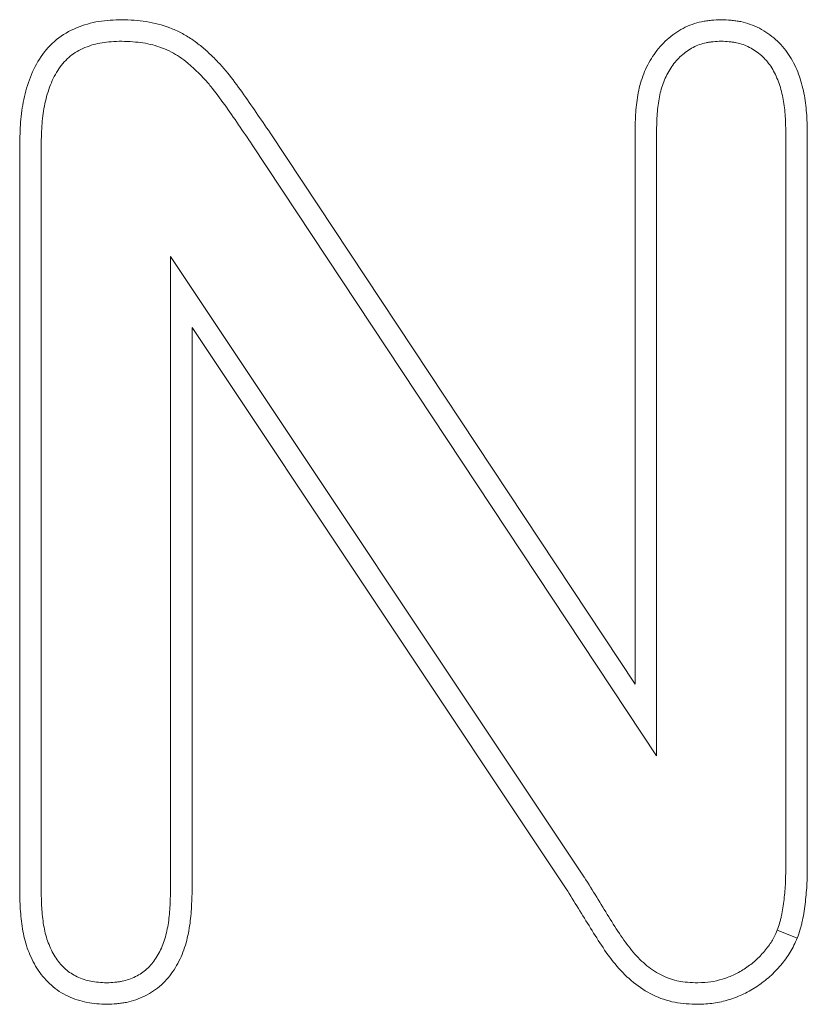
# Model space of a CAD drawing. Header units: metres. Extents: x 232680 to 233262, y 554200 to 554550.
# Tile 34 of 254: x 232746.3799 to 232746.3959, y 554425.7799 to 554425.7999. Entities that reach past the tile are written whole.
import ezdxf

# ---------------------------------------------------------------- set-up
doc = ezdxf.new("R2010")
doc.units = ezdxf.units.M
doc.layers.add('ACO tekst', color=251, linetype='Continuous', lineweight=9)

msp = doc.modelspace()

# ---------------------------------------------------------------- linework, layer by layer
at = {"layer": 'ACO tekst'}
for p, q in [((232746.392379, 554425.786432), (232746.392379, 554425.797702)), ((232746.392815, 554425.784981), (232746.392815, 554425.797694)), ((232746.395879, 554425.79769), (232746.395879, 554425.782768)), ((232746.384965, 554425.797635), (232746.392379, 554425.786432)), ((232746.395442, 554425.797683), (232746.395442, 554425.78277)), ((232746.379879, 554425.782174), (232746.379879, 554425.797385)), ((232746.380315, 554425.782182), (232746.380315, 554425.79738)), ((232746.384602, 554425.797391), (232746.392815, 554425.784981)), ((232746.382942, 554425.795125), (232746.382942, 554425.782181)), ((232746.391348, 554425.782516), (232746.382942, 554425.795125)), ((232746.383379, 554425.793682), (232746.383379, 554425.782174)), ((232746.39098, 554425.78228), (232746.383379, 554425.793682))]:
    msp.add_line(p, q, dxfattribs=at)
for points, knots in [([(232746.379879, 554425.797385), (232746.379882, 554425.797541), (232746.379886, 554425.797697), (232746.37991, 554425.798008), (232746.37993, 554425.798161), (232746.379995, 554425.798466), (232746.380039, 554425.798618), (232746.380154, 554425.79891), (232746.380224, 554425.79905), (232746.380402, 554425.799312), (232746.380506, 554425.799428), (232746.380748, 554425.799625), (232746.380888, 554425.799705), (232746.381177, 554425.799827), (232746.38133, 554425.799871), (232746.381639, 554425.79992), (232746.381796, 554425.799926), (232746.381953, 554425.799932)], [0, 0, 0, 0, 0.125, 0.125, 0.25, 0.25, 0.375, 0.375, 0.5, 0.5, 0.625, 0.625, 0.75, 0.75, 0.875, 0.875, 1, 1, 1, 1]), ([(232746.379879, 554425.797385), (232746.379882, 554425.797541), (232746.379886, 554425.797697), (232746.37991, 554425.798008), (232746.37993, 554425.798161), (232746.379995, 554425.798466), (232746.380039, 554425.798618), (232746.380154, 554425.79891), (232746.380224, 554425.79905), (232746.380402, 554425.799312), (232746.380506, 554425.799428), (232746.380748, 554425.799625), (232746.380888, 554425.799705), (232746.381177, 554425.799827), (232746.38133, 554425.799871), (232746.381639, 554425.79992), (232746.381796, 554425.799926), (232746.381953, 554425.799932)], [0, 0, 0, 0, 0.125, 0.125, 0.25, 0.25, 0.375, 0.375, 0.5, 0.5, 0.625, 0.625, 0.75, 0.75, 0.875, 0.875, 1, 1, 1, 1]), ([(232746.381953, 554425.799932), (232746.382119, 554425.799925), (232746.382286, 554425.799918), (232746.382614, 554425.799867), (232746.382776, 554425.799824), (232746.383009, 554425.799735), (232746.383086, 554425.799701), (232746.383234, 554425.799625), (232746.383305, 554425.799582), (232746.383443, 554425.799489), (232746.383509, 554425.799438), (232746.383637, 554425.799332), (232746.383699, 554425.799276), (232746.383819, 554425.799162), (232746.383878, 554425.799103), (232746.383991, 554425.798981), (232746.384046, 554425.798918), (232746.384204, 554425.798726), (232746.384303, 554425.798592), (232746.384495, 554425.798321), (232746.384589, 554425.798184), (232746.384777, 554425.79791), (232746.384871, 554425.797772), (232746.384965, 554425.797635)], [0, 0, 0, 0, 0.125, 0.125, 0.25, 0.25, 0.3125, 0.3125, 0.375, 0.375, 0.4375, 0.4375, 0.5, 0.5, 0.5625, 0.5625, 0.625, 0.625, 0.75, 0.75, 0.875, 0.875, 1, 1, 1, 1]), ([(232746.381953, 554425.799932), (232746.382119, 554425.799925), (232746.382286, 554425.799918), (232746.382614, 554425.799867), (232746.382776, 554425.799824), (232746.383009, 554425.799735), (232746.383086, 554425.799701), (232746.383234, 554425.799625), (232746.383305, 554425.799582), (232746.383443, 554425.799489), (232746.383509, 554425.799438), (232746.383637, 554425.799332), (232746.383699, 554425.799276), (232746.383819, 554425.799162), (232746.383878, 554425.799103), (232746.383991, 554425.798981), (232746.384046, 554425.798918), (232746.384204, 554425.798726), (232746.384303, 554425.798592), (232746.384495, 554425.798321), (232746.384589, 554425.798184), (232746.384777, 554425.79791), (232746.384871, 554425.797772), (232746.384965, 554425.797635)], [0, 0, 0, 0, 0.125, 0.125, 0.25, 0.25, 0.3125, 0.3125, 0.375, 0.375, 0.4375, 0.4375, 0.5, 0.5, 0.5625, 0.5625, 0.625, 0.625, 0.75, 0.75, 0.875, 0.875, 1, 1, 1, 1]), ([(232746.392379, 554425.797702), (232746.392383, 554425.797835), (232746.392388, 554425.797968), (232746.392409, 554425.798233), (232746.392427, 554425.798366), (232746.392483, 554425.798626), (232746.392522, 554425.798754), (232746.392625, 554425.799), (232746.392689, 554425.799118), (232746.392841, 554425.799337), (232746.392929, 554425.799438), (232746.393079, 554425.799571), (232746.393131, 554425.799612), (232746.393241, 554425.799689), (232746.393297, 554425.799724), (232746.393415, 554425.799786), (232746.393476, 554425.799814), (232746.393602, 554425.799859), (232746.393666, 554425.799877), (232746.393764, 554425.799898), (232746.393797, 554425.799903), (232746.393863, 554425.799913), (232746.393896, 554425.799916), (232746.393995, 554425.799925), (232746.394062, 554425.799929), (232746.394129, 554425.799932)], [0, 0, 0, 0, 0.125, 0.125, 0.25, 0.25, 0.375, 0.375, 0.5, 0.5, 0.625, 0.625, 0.6875, 0.6875, 0.75, 0.75, 0.8125, 0.8125, 0.875, 0.875, 0.90625, 0.90625, 0.9375, 0.9375, 1, 1, 1, 1]), ([(232746.392379, 554425.797702), (232746.392383, 554425.797835), (232746.392388, 554425.797968), (232746.392409, 554425.798233), (232746.392427, 554425.798366), (232746.392483, 554425.798626), (232746.392522, 554425.798754), (232746.392625, 554425.799), (232746.392689, 554425.799118), (232746.392841, 554425.799337), (232746.392929, 554425.799438), (232746.393079, 554425.799571), (232746.393131, 554425.799612), (232746.393241, 554425.799689), (232746.393297, 554425.799724), (232746.393415, 554425.799786), (232746.393476, 554425.799814), (232746.393602, 554425.799859), (232746.393666, 554425.799877), (232746.393764, 554425.799898), (232746.393797, 554425.799903), (232746.393863, 554425.799913), (232746.393896, 554425.799916), (232746.393995, 554425.799925), (232746.394062, 554425.799929), (232746.394129, 554425.799932)], [0, 0, 0, 0, 0.125, 0.125, 0.25, 0.25, 0.375, 0.375, 0.5, 0.5, 0.625, 0.625, 0.6875, 0.6875, 0.75, 0.75, 0.8125, 0.8125, 0.875, 0.875, 0.90625, 0.90625, 0.9375, 0.9375, 1, 1, 1, 1]), ([(232746.394129, 554425.799932), (232746.394196, 554425.799929), (232746.394263, 554425.799926), (232746.394363, 554425.799917), (232746.394396, 554425.799913), (232746.394462, 554425.799904), (232746.394495, 554425.799899), (232746.394659, 554425.799865), (232746.394786, 554425.799819), (232746.394965, 554425.799726), (232746.395022, 554425.799692), (232746.395132, 554425.799615), (232746.395185, 554425.799574), (232746.395286, 554425.799485), (232746.395333, 554425.799438), (232746.395421, 554425.799337), (232746.395462, 554425.799283), (232746.395573, 554425.799116), (232746.395634, 554425.798996), (232746.395733, 554425.798747), (232746.395771, 554425.798618), (232746.395814, 554425.798422), (232746.395826, 554425.798356), (232746.395846, 554425.798224), (232746.395853, 554425.798157), (232746.39587, 554425.797957), (232746.395874, 554425.797824), (232746.395879, 554425.79769)], [0, 0, 0, 0, 0.0625, 0.0625, 0.09375, 0.09375, 0.125, 0.125, 0.25, 0.25, 0.3125, 0.3125, 0.375, 0.375, 0.4375, 0.4375, 0.5, 0.5, 0.625, 0.625, 0.75, 0.75, 0.8125, 0.8125, 0.875, 0.875, 1, 1, 1, 1]), ([(232746.394129, 554425.799932), (232746.394196, 554425.799929), (232746.394263, 554425.799926), (232746.394363, 554425.799917), (232746.394396, 554425.799913), (232746.394462, 554425.799904), (232746.394495, 554425.799899), (232746.394659, 554425.799865), (232746.394786, 554425.799819), (232746.394965, 554425.799726), (232746.395022, 554425.799692), (232746.395132, 554425.799615), (232746.395185, 554425.799574), (232746.395286, 554425.799485), (232746.395333, 554425.799438), (232746.395421, 554425.799337), (232746.395462, 554425.799283), (232746.395573, 554425.799116), (232746.395634, 554425.798996), (232746.395733, 554425.798747), (232746.395771, 554425.798618), (232746.395814, 554425.798422), (232746.395826, 554425.798356), (232746.395846, 554425.798224), (232746.395853, 554425.798157), (232746.39587, 554425.797957), (232746.395874, 554425.797824), (232746.395879, 554425.79769)], [0, 0, 0, 0, 0.0625, 0.0625, 0.09375, 0.09375, 0.125, 0.125, 0.25, 0.25, 0.3125, 0.3125, 0.375, 0.375, 0.4375, 0.4375, 0.5, 0.5, 0.625, 0.625, 0.75, 0.75, 0.8125, 0.8125, 0.875, 0.875, 1, 1, 1, 1]), ([(232746.380315, 554425.79738), (232746.380319, 554425.797534), (232746.380323, 554425.797682), (232746.380339, 554425.797891), (232746.380346, 554425.797959), (232746.380365, 554425.798094), (232746.380376, 554425.798161), (232746.380419, 554425.798359), (232746.380456, 554425.798487), (232746.380551, 554425.798727), (232746.380608, 554425.798839), (232746.380709, 554425.798986), (232746.380745, 554425.799031), (232746.380822, 554425.799116), (232746.380863, 554425.799155), (232746.380949, 554425.799225), (232746.380994, 554425.799256), (232746.381094, 554425.799314), (232746.381147, 554425.79934), (232746.38126, 554425.799388), (232746.381318, 554425.799408), (232746.381435, 554425.799442), (232746.381494, 554425.799455), (232746.381669, 554425.799483), (232746.381802, 554425.799489), (232746.381952, 554425.799495)], [0.0014048, 0.0014048, 0.0014048, 0.0014048, 0.125, 0.125, 0.1875, 0.1875, 0.25, 0.25, 0.375, 0.375, 0.5, 0.5, 0.5625, 0.5625, 0.625, 0.625, 0.6875, 0.6875, 0.75, 0.75, 0.8125, 0.8125, 0.875, 0.875, 0.9952668, 0.9952668, 0.9952668, 0.9952668]), ([(232746.380315, 554425.79738), (232746.380319, 554425.797534), (232746.380323, 554425.797682), (232746.380339, 554425.797891), (232746.380346, 554425.797959), (232746.380365, 554425.798094), (232746.380376, 554425.798161), (232746.380419, 554425.798359), (232746.380456, 554425.798487), (232746.380551, 554425.798727), (232746.380608, 554425.798839), (232746.380709, 554425.798986), (232746.380745, 554425.799031), (232746.380822, 554425.799116), (232746.380863, 554425.799155), (232746.380949, 554425.799225), (232746.380994, 554425.799256), (232746.381094, 554425.799314), (232746.381147, 554425.79934), (232746.38126, 554425.799388), (232746.381318, 554425.799408), (232746.381435, 554425.799442), (232746.381494, 554425.799455), (232746.381669, 554425.799483), (232746.381802, 554425.799489), (232746.381952, 554425.799495)], [0.0014048, 0.0014048, 0.0014048, 0.0014048, 0.125, 0.125, 0.1875, 0.1875, 0.25, 0.25, 0.375, 0.375, 0.5, 0.5, 0.5625, 0.5625, 0.625, 0.625, 0.6875, 0.6875, 0.75, 0.75, 0.8125, 0.8125, 0.875, 0.875, 0.9952668, 0.9952668, 0.9952668, 0.9952668]), ([(232746.381952, 554425.799495), (232746.382111, 554425.799488), (232746.382255, 554425.79948), (232746.382516, 554425.79944), (232746.382649, 554425.799405), (232746.38284, 554425.799332), (232746.382901, 554425.799305), (232746.383018, 554425.799244), (232746.383073, 554425.799212), (232746.383183, 554425.799137), (232746.383238, 554425.799095), (232746.383349, 554425.799003), (232746.383405, 554425.798953), (232746.383512, 554425.798851), (232746.383564, 554425.798798), (232746.383665, 554425.79869), (232746.383713, 554425.798635), (232746.383856, 554425.79846), (232746.38395, 554425.798334), (232746.384137, 554425.798072), (232746.384229, 554425.797936), (232746.384416, 554425.797664), (232746.384509, 554425.797528), (232746.384602, 554425.797391)], [0.0044566, 0.0044566, 0.0044566, 0.0044566, 0.125, 0.125, 0.25, 0.25, 0.3125, 0.3125, 0.375, 0.375, 0.4375, 0.4375, 0.5, 0.5, 0.5625, 0.5625, 0.625, 0.625, 0.75, 0.75, 0.875, 0.875, 0.999206, 0.999206, 0.999206, 0.999206]), ([(232746.381952, 554425.799495), (232746.382111, 554425.799488), (232746.382255, 554425.79948), (232746.382516, 554425.79944), (232746.382649, 554425.799405), (232746.38284, 554425.799332), (232746.382901, 554425.799305), (232746.383018, 554425.799244), (232746.383073, 554425.799212), (232746.383183, 554425.799137), (232746.383238, 554425.799095), (232746.383349, 554425.799003), (232746.383405, 554425.798953), (232746.383512, 554425.798851), (232746.383564, 554425.798798), (232746.383665, 554425.79869), (232746.383713, 554425.798635), (232746.383856, 554425.79846), (232746.38395, 554425.798334), (232746.384137, 554425.798072), (232746.384229, 554425.797936), (232746.384416, 554425.797664), (232746.384509, 554425.797528), (232746.384602, 554425.797391)], [0.0044566, 0.0044566, 0.0044566, 0.0044566, 0.125, 0.125, 0.25, 0.25, 0.3125, 0.3125, 0.375, 0.375, 0.4375, 0.4375, 0.5, 0.5, 0.5625, 0.5625, 0.625, 0.625, 0.75, 0.75, 0.875, 0.875, 0.999206, 0.999206, 0.999206, 0.999206]), ([(232746.392815, 554425.797694), (232746.39282, 554425.797824), (232746.392824, 554425.797948), (232746.392844, 554425.798184), (232746.392859, 554425.798296), (232746.392905, 554425.798511), (232746.392936, 554425.798611), (232746.393017, 554425.798804), (232746.393067, 554425.798897), (232746.393181, 554425.799062), (232746.393245, 554425.799134), (232746.393356, 554425.799233), (232746.393396, 554425.799265), (232746.393477, 554425.799322), (232746.393519, 554425.799347), (232746.393602, 554425.799391), (232746.393644, 554425.79941), (232746.393731, 554425.799441), (232746.393776, 554425.799454), (232746.393843, 554425.799468), (232746.393866, 554425.799472), (232746.393915, 554425.799479), (232746.393941, 554425.799482), (232746.394017, 554425.799489), (232746.394071, 554425.799492), (232746.394129, 554425.799495)], [0.0023499, 0.0023499, 0.0023499, 0.0023499, 0.125, 0.125, 0.25, 0.25, 0.375, 0.375, 0.5, 0.5, 0.625, 0.625, 0.6875, 0.6875, 0.75, 0.75, 0.8125, 0.8125, 0.875, 0.875, 0.90625, 0.90625, 0.9375, 0.9375, 0.9931826, 0.9931826, 0.9931826, 0.9931826]), ([(232746.392815, 554425.797694), (232746.39282, 554425.797824), (232746.392824, 554425.797948), (232746.392844, 554425.798184), (232746.392859, 554425.798296), (232746.392905, 554425.798511), (232746.392936, 554425.798611), (232746.393017, 554425.798804), (232746.393067, 554425.798897), (232746.393181, 554425.799062), (232746.393245, 554425.799134), (232746.393356, 554425.799233), (232746.393396, 554425.799265), (232746.393477, 554425.799322), (232746.393519, 554425.799347), (232746.393602, 554425.799391), (232746.393644, 554425.79941), (232746.393731, 554425.799441), (232746.393776, 554425.799454), (232746.393843, 554425.799468), (232746.393866, 554425.799472), (232746.393915, 554425.799479), (232746.393941, 554425.799482), (232746.394017, 554425.799489), (232746.394071, 554425.799492), (232746.394129, 554425.799495)], [0.0023499, 0.0023499, 0.0023499, 0.0023499, 0.125, 0.125, 0.25, 0.25, 0.375, 0.375, 0.5, 0.5, 0.625, 0.625, 0.6875, 0.6875, 0.75, 0.75, 0.8125, 0.8125, 0.875, 0.875, 0.90625, 0.90625, 0.9375, 0.9375, 0.9931826, 0.9931826, 0.9931826, 0.9931826]), ([(232746.394129, 554425.799495), (232746.394188, 554425.799492), (232746.394242, 554425.799489), (232746.394319, 554425.799482), (232746.394345, 554425.799479), (232746.394394, 554425.799473), (232746.394417, 554425.799469), (232746.394529, 554425.799446), (232746.394619, 554425.799414), (232746.394747, 554425.799347), (232746.394788, 554425.799322), (232746.39487, 554425.799266), (232746.394909, 554425.799235), (232746.394982, 554425.79917), (232746.395017, 554425.799136), (232746.395079, 554425.799064), (232746.395108, 554425.799026), (232746.39519, 554425.798903), (232746.395238, 554425.79881), (232746.395317, 554425.79861), (232746.395349, 554425.798503), (232746.395386, 554425.798338), (232746.395396, 554425.798283), (232746.395412, 554425.79817), (232746.395419, 554425.798113), (232746.395433, 554425.797938), (232746.395438, 554425.797814), (232746.395442, 554425.797683)], [0.0067825, 0.0067825, 0.0067825, 0.0067825, 0.0625, 0.0625, 0.09375, 0.09375, 0.125, 0.125, 0.25, 0.25, 0.3125, 0.3125, 0.375, 0.375, 0.4375, 0.4375, 0.5, 0.5, 0.625, 0.625, 0.75, 0.75, 0.8125, 0.8125, 0.875, 0.875, 0.9978176, 0.9978176, 0.9978176, 0.9978176]), ([(232746.394129, 554425.799495), (232746.394188, 554425.799492), (232746.394242, 554425.799489), (232746.394319, 554425.799482), (232746.394345, 554425.799479), (232746.394394, 554425.799473), (232746.394417, 554425.799469), (232746.394529, 554425.799446), (232746.394619, 554425.799414), (232746.394747, 554425.799347), (232746.394788, 554425.799322), (232746.39487, 554425.799266), (232746.394909, 554425.799235), (232746.394982, 554425.79917), (232746.395017, 554425.799136), (232746.395079, 554425.799064), (232746.395108, 554425.799026), (232746.39519, 554425.798903), (232746.395238, 554425.79881), (232746.395317, 554425.79861), (232746.395349, 554425.798503), (232746.395386, 554425.798338), (232746.395396, 554425.798283), (232746.395412, 554425.79817), (232746.395419, 554425.798113), (232746.395433, 554425.797938), (232746.395438, 554425.797814), (232746.395442, 554425.797683)], [0.0067825, 0.0067825, 0.0067825, 0.0067825, 0.0625, 0.0625, 0.09375, 0.09375, 0.125, 0.125, 0.25, 0.25, 0.3125, 0.3125, 0.375, 0.375, 0.4375, 0.4375, 0.5, 0.5, 0.625, 0.625, 0.75, 0.75, 0.8125, 0.8125, 0.875, 0.875, 0.9978176, 0.9978176, 0.9978176, 0.9978176]), ([(232746.395442, 554425.78277), (232746.395441, 554425.782645), (232746.395439, 554425.782524), (232746.395432, 554425.782351), (232746.395428, 554425.782295), (232746.395418, 554425.78218), (232746.395413, 554425.782122), (232746.395399, 554425.782006), (232746.395391, 554425.781947), (232746.395374, 554425.781835), (232746.395365, 554425.781781), (232746.395348, 554425.781706), (232746.395343, 554425.781682), (232746.39533, 554425.781633), (232746.395323, 554425.781608), (232746.395301, 554425.781535), (232746.395285, 554425.781487), (232746.395268, 554425.781435)], [0.0014099, 0.0014099, 0.0014099, 0.0014099, 0.25, 0.25, 0.375, 0.375, 0.5, 0.5, 0.625, 0.625, 0.75, 0.75, 0.8125, 0.8125, 0.875, 0.875, 0.984145, 0.984145, 0.984145, 0.984145]), ([(232746.395442, 554425.78277), (232746.395441, 554425.782645), (232746.395439, 554425.782524), (232746.395432, 554425.782351), (232746.395428, 554425.782295), (232746.395418, 554425.78218), (232746.395413, 554425.782122), (232746.395399, 554425.782006), (232746.395391, 554425.781947), (232746.395374, 554425.781835), (232746.395365, 554425.781781), (232746.395348, 554425.781706), (232746.395343, 554425.781682), (232746.39533, 554425.781633), (232746.395323, 554425.781608), (232746.395301, 554425.781535), (232746.395285, 554425.781487), (232746.395268, 554425.781435)], [0.0014099, 0.0014099, 0.0014099, 0.0014099, 0.25, 0.25, 0.375, 0.375, 0.5, 0.5, 0.625, 0.625, 0.75, 0.75, 0.8125, 0.8125, 0.875, 0.875, 0.984145, 0.984145, 0.984145, 0.984145]), ([(232746.395879, 554425.782768), (232746.395877, 554425.782642), (232746.395876, 554425.782516), (232746.395868, 554425.782327), (232746.395864, 554425.782264), (232746.395853, 554425.782138), (232746.395847, 554425.782075), (232746.395832, 554425.78195), (232746.395824, 554425.781888), (232746.395805, 554425.781763), (232746.395794, 554425.7817), (232746.395774, 554425.781608), (232746.395767, 554425.781577), (232746.395751, 554425.781517), (232746.395742, 554425.781486), (232746.395715, 554425.781396), (232746.395695, 554425.781336), (232746.395675, 554425.781276)], [0, 0, 0, 0, 0.25, 0.25, 0.375, 0.375, 0.5, 0.5, 0.625, 0.625, 0.75, 0.75, 0.8125, 0.8125, 0.875, 0.875, 1, 1, 1, 1]), ([(232746.395879, 554425.782768), (232746.395877, 554425.782642), (232746.395876, 554425.782516), (232746.395868, 554425.782327), (232746.395864, 554425.782264), (232746.395853, 554425.782138), (232746.395847, 554425.782075), (232746.395832, 554425.78195), (232746.395824, 554425.781888), (232746.395805, 554425.781763), (232746.395794, 554425.7817), (232746.395774, 554425.781608), (232746.395767, 554425.781577), (232746.395751, 554425.781517), (232746.395742, 554425.781486), (232746.395715, 554425.781396), (232746.395695, 554425.781336), (232746.395675, 554425.781276)], [0, 0, 0, 0, 0.25, 0.25, 0.375, 0.375, 0.5, 0.5, 0.625, 0.625, 0.75, 0.75, 0.8125, 0.8125, 0.875, 0.875, 1, 1, 1, 1]), ([(232746.393656, 554425.780369), (232746.393506, 554425.780375), (232746.393376, 554425.780383), (232746.393154, 554425.780424), (232746.393042, 554425.780462), (232746.392825, 554425.780568), (232746.39272, 554425.780636), (232746.392522, 554425.780796), (232746.39243, 554425.780888), (232746.392254, 554425.781093), (232746.392172, 554425.781205), (232746.392009, 554425.781447), (232746.391928, 554425.781578), (232746.391764, 554425.781841), (232746.391682, 554425.781975), (232746.391517, 554425.782243), (232746.391434, 554425.782377), (232746.391351, 554425.78251), (232746.39135, 554425.782512), (232746.391349, 554425.782514), (232746.391348, 554425.782516)], [0.0047173, 0.0047173, 0.0047173, 0.0047173, 0.125, 0.125, 0.25, 0.25, 0.375, 0.375, 0.5, 0.5, 0.625, 0.625, 0.75, 0.75, 0.875, 0.875, 1, 1, 1, 1.0018967, 1.0018967, 1.0018967, 1.0018967]), ([(232746.393656, 554425.780369), (232746.393506, 554425.780375), (232746.393376, 554425.780383), (232746.393154, 554425.780424), (232746.393042, 554425.780462), (232746.392825, 554425.780568), (232746.39272, 554425.780636), (232746.392522, 554425.780796), (232746.39243, 554425.780888), (232746.392254, 554425.781093), (232746.392172, 554425.781205), (232746.392009, 554425.781447), (232746.391928, 554425.781578), (232746.391764, 554425.781841), (232746.391682, 554425.781975), (232746.391517, 554425.782243), (232746.391434, 554425.782377), (232746.391351, 554425.78251), (232746.39135, 554425.782512), (232746.391349, 554425.782514), (232746.391348, 554425.782516)], [0.0047173, 0.0047173, 0.0047173, 0.0047173, 0.125, 0.125, 0.25, 0.25, 0.375, 0.375, 0.5, 0.5, 0.625, 0.625, 0.75, 0.75, 0.875, 0.875, 1, 1, 1, 1.0018967, 1.0018967, 1.0018967, 1.0018967]), ([(232746.381648, 554425.779932), (232746.381581, 554425.779935), (232746.381513, 554425.779938), (232746.381378, 554425.77995), (232746.381311, 554425.779957), (232746.381179, 554425.779983), (232746.381114, 554425.78), (232746.380985, 554425.780042), (232746.380922, 554425.780068), (232746.3808, 554425.780126), (232746.38074, 554425.780158), (232746.380627, 554425.780232), (232746.380573, 554425.780273), (232746.380421, 554425.780407), (232746.380332, 554425.78051), (232746.380181, 554425.780735), (232746.380119, 554425.780856), (232746.380018, 554425.781106), (232746.37998, 554425.781236), (232746.379926, 554425.781501), (232746.379909, 554425.781635), (232746.379888, 554425.781904), (232746.379883, 554425.782039), (232746.379879, 554425.782174)], [0, 0, 0, 0, 0.0625, 0.0625, 0.125, 0.125, 0.1875, 0.1875, 0.25, 0.25, 0.3125, 0.3125, 0.375, 0.375, 0.5, 0.5, 0.625, 0.625, 0.75, 0.75, 0.875, 0.875, 1, 1, 1, 1]), ([(232746.381648, 554425.779932), (232746.381581, 554425.779935), (232746.381513, 554425.779938), (232746.381378, 554425.77995), (232746.381311, 554425.779957), (232746.381179, 554425.779983), (232746.381114, 554425.78), (232746.380985, 554425.780042), (232746.380922, 554425.780068), (232746.3808, 554425.780126), (232746.38074, 554425.780158), (232746.380627, 554425.780232), (232746.380573, 554425.780273), (232746.380421, 554425.780407), (232746.380332, 554425.78051), (232746.380181, 554425.780735), (232746.380119, 554425.780856), (232746.380018, 554425.781106), (232746.37998, 554425.781236), (232746.379926, 554425.781501), (232746.379909, 554425.781635), (232746.379888, 554425.781904), (232746.379883, 554425.782039), (232746.379879, 554425.782174)], [0, 0, 0, 0, 0.0625, 0.0625, 0.125, 0.125, 0.1875, 0.1875, 0.25, 0.25, 0.3125, 0.3125, 0.375, 0.375, 0.5, 0.5, 0.625, 0.625, 0.75, 0.75, 0.875, 0.875, 1, 1, 1, 1]), ([(232746.381648, 554425.780369), (232746.381588, 554425.780372), (232746.381533, 554425.780375), (232746.381425, 554425.780384), (232746.381374, 554425.78039), (232746.38128, 554425.780408), (232746.381233, 554425.78042), (232746.381139, 554425.780451), (232746.381093, 554425.78047), (232746.381004, 554425.780512), (232746.380961, 554425.780536), (232746.380883, 554425.780587), (232746.380846, 554425.780615), (232746.38074, 554425.780708), (232746.380676, 554425.780782), (232746.380563, 554425.78095), (232746.380514, 554425.781045), (232746.380434, 554425.781243), (232746.380403, 554425.781347), (232746.380358, 554425.781567), (232746.380343, 554425.781682), (232746.380324, 554425.781923), (232746.38032, 554425.782049), (232746.380315, 554425.782182)], [0.0064811, 0.0064811, 0.0064811, 0.0064811, 0.0625, 0.0625, 0.125, 0.125, 0.1875, 0.1875, 0.25, 0.25, 0.3125, 0.3125, 0.375, 0.375, 0.5, 0.5, 0.625, 0.625, 0.75, 0.75, 0.875, 0.875, 0.9977001, 0.9977001, 0.9977001, 0.9977001]), ([(232746.381648, 554425.780369), (232746.381588, 554425.780372), (232746.381533, 554425.780375), (232746.381425, 554425.780384), (232746.381374, 554425.78039), (232746.38128, 554425.780408), (232746.381233, 554425.78042), (232746.381139, 554425.780451), (232746.381093, 554425.78047), (232746.381004, 554425.780512), (232746.380961, 554425.780536), (232746.380883, 554425.780587), (232746.380846, 554425.780615), (232746.38074, 554425.780708), (232746.380676, 554425.780782), (232746.380563, 554425.78095), (232746.380514, 554425.781045), (232746.380434, 554425.781243), (232746.380403, 554425.781347), (232746.380358, 554425.781567), (232746.380343, 554425.781682), (232746.380324, 554425.781923), (232746.38032, 554425.782049), (232746.380315, 554425.782182)], [0.0064811, 0.0064811, 0.0064811, 0.0064811, 0.0625, 0.0625, 0.125, 0.125, 0.1875, 0.1875, 0.25, 0.25, 0.3125, 0.3125, 0.375, 0.375, 0.5, 0.5, 0.625, 0.625, 0.75, 0.75, 0.875, 0.875, 0.9977001, 0.9977001, 0.9977001, 0.9977001]), ([(232746.382942, 554425.782181), (232746.382937, 554425.782051), (232746.382933, 554425.781926), (232746.382914, 554425.781688), (232746.3829, 554425.781574), (232746.382855, 554425.781354), (232746.382825, 554425.781248), (232746.382749, 554425.781049), (232746.382702, 554425.780956), (232746.382593, 554425.780788), (232746.382531, 554425.780713), (232746.382428, 554425.780619), (232746.382393, 554425.780592), (232746.382317, 554425.78054), (232746.382275, 554425.780517), (232746.382188, 554425.780473), (232746.382141, 554425.780454), (232746.382049, 554425.780422), (232746.382004, 554425.780409), (232746.381936, 554425.780395), (232746.381914, 554425.780391), (232746.381865, 554425.780385), (232746.381838, 554425.780382), (232746.381761, 554425.780375), (232746.381707, 554425.780372), (232746.381648, 554425.780369)], [0.0022775, 0.0022775, 0.0022775, 0.0022775, 0.125, 0.125, 0.25, 0.25, 0.375, 0.375, 0.5, 0.5, 0.625, 0.625, 0.6875, 0.6875, 0.75, 0.75, 0.8125, 0.8125, 0.875, 0.875, 0.90625, 0.90625, 0.9375, 0.9375, 0.9934561, 0.9934561, 0.9934561, 0.9934561]), ([(232746.382942, 554425.782181), (232746.382937, 554425.782051), (232746.382933, 554425.781926), (232746.382914, 554425.781688), (232746.3829, 554425.781574), (232746.382855, 554425.781354), (232746.382825, 554425.781248), (232746.382749, 554425.781049), (232746.382702, 554425.780956), (232746.382593, 554425.780788), (232746.382531, 554425.780713), (232746.382428, 554425.780619), (232746.382393, 554425.780592), (232746.382317, 554425.78054), (232746.382275, 554425.780517), (232746.382188, 554425.780473), (232746.382141, 554425.780454), (232746.382049, 554425.780422), (232746.382004, 554425.780409), (232746.381936, 554425.780395), (232746.381914, 554425.780391), (232746.381865, 554425.780385), (232746.381838, 554425.780382), (232746.381761, 554425.780375), (232746.381707, 554425.780372), (232746.381648, 554425.780369)], [0.0022775, 0.0022775, 0.0022775, 0.0022775, 0.125, 0.125, 0.25, 0.25, 0.375, 0.375, 0.5, 0.5, 0.625, 0.625, 0.6875, 0.6875, 0.75, 0.75, 0.8125, 0.8125, 0.875, 0.875, 0.90625, 0.90625, 0.9375, 0.9375, 0.9934561, 0.9934561, 0.9934561, 0.9934561]), ([(232746.383379, 554425.782174), (232746.383374, 554425.782041), (232746.38337, 554425.781907), (232746.383349, 554425.781641), (232746.383332, 554425.781508), (232746.383279, 554425.781246), (232746.383243, 554425.781117), (232746.383147, 554425.780867), (232746.383087, 554425.780746), (232746.382941, 554425.780522), (232746.382855, 554425.780418), (232746.382707, 554425.780283), (232746.382654, 554425.780241), (232746.382543, 554425.780166), (232746.382485, 554425.780133), (232746.382365, 554425.780074), (232746.382303, 554425.780048), (232746.382177, 554425.780003), (232746.382112, 554425.779985), (232746.382014, 554425.779965), (232746.381981, 554425.77996), (232746.381915, 554425.779951), (232746.381882, 554425.779947), (232746.381782, 554425.779938), (232746.381715, 554425.779935), (232746.381648, 554425.779932)], [0, 0, 0, 0, 0.125, 0.125, 0.25, 0.25, 0.375, 0.375, 0.5, 0.5, 0.625, 0.625, 0.6875, 0.6875, 0.75, 0.75, 0.8125, 0.8125, 0.875, 0.875, 0.90625, 0.90625, 0.9375, 0.9375, 1, 1, 1, 1]), ([(232746.383379, 554425.782174), (232746.383374, 554425.782041), (232746.38337, 554425.781907), (232746.383349, 554425.781641), (232746.383332, 554425.781508), (232746.383279, 554425.781246), (232746.383243, 554425.781117), (232746.383147, 554425.780867), (232746.383087, 554425.780746), (232746.382941, 554425.780522), (232746.382855, 554425.780418), (232746.382707, 554425.780283), (232746.382654, 554425.780241), (232746.382543, 554425.780166), (232746.382485, 554425.780133), (232746.382365, 554425.780074), (232746.382303, 554425.780048), (232746.382177, 554425.780003), (232746.382112, 554425.779985), (232746.382014, 554425.779965), (232746.381981, 554425.77996), (232746.381915, 554425.779951), (232746.381882, 554425.779947), (232746.381782, 554425.779938), (232746.381715, 554425.779935), (232746.381648, 554425.779932)], [0, 0, 0, 0, 0.125, 0.125, 0.25, 0.25, 0.375, 0.375, 0.5, 0.5, 0.625, 0.625, 0.6875, 0.6875, 0.75, 0.75, 0.8125, 0.8125, 0.875, 0.875, 0.90625, 0.90625, 0.9375, 0.9375, 1, 1, 1, 1]), ([(232746.393656, 554425.779932), (232746.393499, 554425.779938), (232746.393341, 554425.779945), (232746.393033, 554425.780002), (232746.392883, 554425.780054), (232746.3926, 554425.780192), (232746.392468, 554425.780278), (232746.392224, 554425.780476), (232746.392113, 554425.780587), (232746.391908, 554425.780826), (232746.391816, 554425.780953), (232746.391641, 554425.781213), (232746.391558, 554425.781346), (232746.391392, 554425.781613), (232746.39131, 554425.781746), (232746.391145, 554425.782013), (232746.391063, 554425.782146), (232746.39098, 554425.78228)], [0, 0, 0, 0, 0.125, 0.125, 0.25, 0.25, 0.375, 0.375, 0.5, 0.5, 0.625, 0.625, 0.75, 0.75, 0.875, 0.875, 1, 1, 1, 1]), ([(232746.393656, 554425.779932), (232746.393499, 554425.779938), (232746.393341, 554425.779945), (232746.393033, 554425.780002), (232746.392883, 554425.780054), (232746.3926, 554425.780192), (232746.392468, 554425.780278), (232746.392224, 554425.780476), (232746.392113, 554425.780587), (232746.391908, 554425.780826), (232746.391816, 554425.780953), (232746.391641, 554425.781213), (232746.391558, 554425.781346), (232746.391392, 554425.781613), (232746.39131, 554425.781746), (232746.391145, 554425.782013), (232746.391063, 554425.782146), (232746.39098, 554425.78228)], [0, 0, 0, 0, 0.125, 0.125, 0.25, 0.25, 0.375, 0.375, 0.5, 0.5, 0.625, 0.625, 0.75, 0.75, 0.875, 0.875, 1, 1, 1, 1]), ([(232746.395268, 554425.781435), (232746.395228, 554425.781347), (232746.395193, 554425.781273), (232746.395138, 554425.781182), (232746.395116, 554425.781149), (232746.395066, 554425.781082), (232746.395038, 554425.781047), (232746.39495, 554425.780942), (232746.394891, 554425.78088), (232746.394767, 554425.780769), (232746.394698, 554425.780717), (232746.394549, 554425.780617), (232746.394474, 554425.780574), (232746.394322, 554425.780501), (232746.394242, 554425.78047), (232746.394075, 554425.780418), (232746.393994, 554425.780399), (232746.393842, 554425.780378), (232746.393756, 554425.780373), (232746.393656, 554425.780369)], [0.0092338, 0.0092338, 0.0092338, 0.0092338, 0.125, 0.125, 0.1875, 0.1875, 0.25, 0.25, 0.375, 0.375, 0.5, 0.5, 0.625, 0.625, 0.75, 0.75, 0.875, 0.875, 0.9930497, 0.9930497, 0.9930497, 0.9930497]), ([(232746.395268, 554425.781435), (232746.395228, 554425.781347), (232746.395193, 554425.781273), (232746.395138, 554425.781182), (232746.395116, 554425.781149), (232746.395066, 554425.781082), (232746.395038, 554425.781047), (232746.39495, 554425.780942), (232746.394891, 554425.78088), (232746.394767, 554425.780769), (232746.394698, 554425.780717), (232746.394549, 554425.780617), (232746.394474, 554425.780574), (232746.394322, 554425.780501), (232746.394242, 554425.78047), (232746.394075, 554425.780418), (232746.393994, 554425.780399), (232746.393842, 554425.780378), (232746.393756, 554425.780373), (232746.393656, 554425.780369)], [0.0092338, 0.0092338, 0.0092338, 0.0092338, 0.125, 0.125, 0.1875, 0.1875, 0.25, 0.25, 0.375, 0.375, 0.5, 0.5, 0.625, 0.625, 0.75, 0.75, 0.875, 0.875, 0.9930497, 0.9930497, 0.9930497, 0.9930497]), ([(232746.395268, 554425.781435), (232746.395336, 554425.781409), (232746.395404, 554425.781382), (232746.395472, 554425.781355), (232746.39554, 554425.781329), (232746.395608, 554425.781302), (232746.395675, 554425.781276)], [0, 0, 0, 0, 0.000638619, 0.000638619, 0.000638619, 0.001277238, 0.001277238, 0.001277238, 0.001277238]), ([(232746.395268, 554425.781435), (232746.395336, 554425.781409), (232746.395404, 554425.781382), (232746.395472, 554425.781355), (232746.39554, 554425.781329), (232746.395608, 554425.781302), (232746.395675, 554425.781276)], [0, 0, 0, 0, 0.000638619, 0.000638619, 0.000638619, 0.001277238, 0.001277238, 0.001277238, 0.001277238]), ([(232746.395675, 554425.781276), (232746.395631, 554425.781178), (232746.395587, 554425.781081), (232746.395504, 554425.780943), (232746.395474, 554425.780899), (232746.39541, 554425.780813), (232746.395377, 554425.780771), (232746.395273, 554425.780648), (232746.3952, 554425.78057), (232746.39504, 554425.780428), (232746.394955, 554425.780363), (232746.394776, 554425.780244), (232746.394684, 554425.78019), (232746.394491, 554425.780097), (232746.394391, 554425.780059), (232746.394186, 554425.779995), (232746.394082, 554425.77997), (232746.39387, 554425.779941), (232746.393763, 554425.779936), (232746.393656, 554425.779932)], [0, 0, 0, 0, 0.125, 0.125, 0.1875, 0.1875, 0.25, 0.25, 0.375, 0.375, 0.5, 0.5, 0.625, 0.625, 0.75, 0.75, 0.875, 0.875, 1, 1, 1, 1]), ([(232746.395675, 554425.781276), (232746.395631, 554425.781178), (232746.395587, 554425.781081), (232746.395504, 554425.780943), (232746.395474, 554425.780899), (232746.39541, 554425.780813), (232746.395377, 554425.780771), (232746.395273, 554425.780648), (232746.3952, 554425.78057), (232746.39504, 554425.780428), (232746.394955, 554425.780363), (232746.394776, 554425.780244), (232746.394684, 554425.78019), (232746.394491, 554425.780097), (232746.394391, 554425.780059), (232746.394186, 554425.779995), (232746.394082, 554425.77997), (232746.39387, 554425.779941), (232746.393763, 554425.779936), (232746.393656, 554425.779932)], [0, 0, 0, 0, 0.125, 0.125, 0.1875, 0.1875, 0.25, 0.25, 0.375, 0.375, 0.5, 0.5, 0.625, 0.625, 0.75, 0.75, 0.875, 0.875, 1, 1, 1, 1])]:
    msp.add_open_spline(points, degree=3, knots=knots, dxfattribs=at)

doc.saveas('drawing.dxf')
